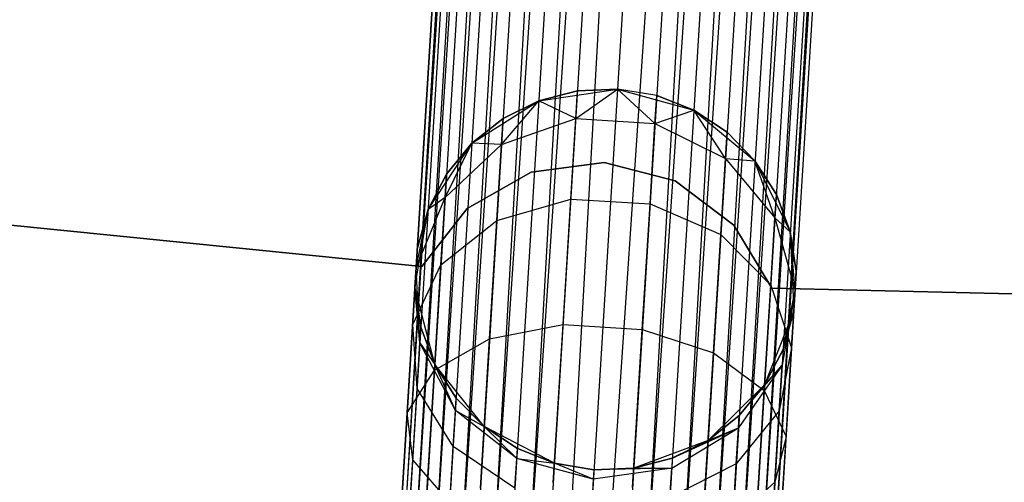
# Model space of a CAD drawing. Extents: x -102 to 102, y -101 to 102.
# Tile 107 of 256: x -6.76 to -1.6, y -61.42 to -59. Entities that reach past the tile are written whole.
import ezdxf

# ---------------------------------------------------------------- set-up
doc = ezdxf.new("R2010")
doc.units = 0
doc.header["$LTSCALE"] = 25.4
doc.layers.get('0').update_dxf_attribs({"linetype": 'CONTINUOUS'})

# ---------------------------------------------------------------- blocks, each defined once
blk = doc.blocks.new('NL2500011659_STL')
at = {"color": 0}
for p, q in [((-5.9265, -80.4408, -7.3955), (-3.6253, -43.1307, -7.6045)), ((-3.6253, -43.1307, -7.3955), (-5.9265, -80.4408, -7.3955)), ((-5.9265, -80.4408, -7.3955), (-3.6253, -43.1307, -7.6045)), ((-3.6253, -43.1307, -7.3955), (-5.9265, -80.4408, -7.3955)), ((-3.582, -43.1334, -7.191), (-5.9265, -80.4408, -7.3955)), ((-3.582, -43.1334, -7.191), (-5.9265, -80.4408, -7.3955)), ((-3.6253, -43.1307, -7.6045), (-5.8832, -80.4434, -7.809)), ((-3.6253, -43.1307, -7.6045), (-5.8832, -80.4434, -7.809)), ((-3.582, -43.1334, -7.809), (-5.8832, -80.4434, -7.809)), ((-3.582, -43.1334, -7.809), (-5.8832, -80.4434, -7.809)), ((-5.8832, -80.4434, -7.809), (-3.4971, -43.1386, -8)), ((-5.8832, -80.4434, -7.809), (-3.4971, -43.1386, -8)), ((-5.7983, -80.4487, -7), (-3.582, -43.1334, -7.191)), ((-5.7983, -80.4487, -7), (-3.582, -43.1334, -7.191)), ((-3.4971, -43.1386, -7), (-5.7983, -80.4487, -7)), ((-3.4971, -43.1386, -7), (-5.7983, -80.4487, -7)), ((-3.4971, -43.1386, -8), (-5.6756, -80.4562, -8.1691)), ((-3.4971, -43.1386, -8), (-5.6756, -80.4562, -8.1691)), ((-3.3744, -43.1462, -6.8309), (-5.7983, -80.4487, -7)), ((-3.3744, -43.1462, -6.8309), (-5.7983, -80.4487, -7)), ((-3.3744, -43.1462, -8.1691), (-5.6756, -80.4562, -8.1691)), ((-3.3744, -43.1462, -8.1691), (-5.6756, -80.4562, -8.1691)), ((-5.6756, -80.4562, -8.1691), (-3.2194, -43.1557, -8.309)), ((-5.6756, -80.4562, -8.1691), (-3.2194, -43.1557, -8.309)), ((-5.5206, -80.4658, -6.691), (-3.3744, -43.1462, -6.8309)), ((-5.5206, -80.4658, -6.691), (-3.3744, -43.1462, -6.8309)), ((-3.2194, -43.1557, -6.691), (-5.5206, -80.4658, -6.691)), ((-3.2194, -43.1557, -6.691), (-5.5206, -80.4658, -6.691)), ((-3.0387, -43.1669, -6.5865), (-5.5206, -80.4658, -6.691)), ((-3.0387, -43.1669, -6.5865), (-5.5206, -80.4658, -6.691)), ((-3.2194, -43.1557, -8.309), (-5.3399, -80.477, -8.4135)), ((-3.2194, -43.1557, -8.309), (-5.3399, -80.477, -8.4135)), ((-3.0387, -43.1669, -8.4135), (-5.3399, -80.477, -8.4135)), ((-3.0387, -43.1669, -8.4135), (-5.3399, -80.477, -8.4135)), ((-5.3399, -80.477, -8.4135), (-2.8402, -43.1791, -8.4782)), ((-5.3399, -80.477, -8.4135), (-2.8402, -43.1791, -8.4782)), ((-5.1414, -80.4892, -6.5218), (-3.0387, -43.1669, -6.5865)), ((-5.1414, -80.4892, -6.5218), (-3.0387, -43.1669, -6.5865)), ((-2.8402, -43.1791, -6.5218), (-5.1414, -80.4892, -6.5218)), ((-2.8402, -43.1791, -6.5218), (-5.1414, -80.4892, -6.5218)), ((-2.8402, -43.1791, -8.4782), (-4.9339, -80.502, -8.5)), ((-2.8402, -43.1791, -8.4782), (-4.9339, -80.502, -8.5)), ((-2.6327, -43.1919, -6.5), (-4.9339, -80.502, -6.5)), ((-2.6327, -43.1919, -6.5), (-4.9339, -80.502, -6.5)), ((-2.6327, -43.1919, -8.5), (-4.9339, -80.502, -8.5)), ((-2.6327, -43.1919, -8.5), (-4.9339, -80.502, -8.5)), ((-2.4252, -43.2047, -8.4782), (-4.9339, -80.502, -8.5)), ((-2.4252, -43.2047, -8.4782), (-4.9339, -80.502, -8.5)), ((-2.4252, -43.2047, -6.5218), (-4.7264, -80.5148, -6.5218)), ((-2.4252, -43.2047, -6.5218), (-4.7264, -80.5148, -6.5218)), ((-2.2267, -43.217, -6.5865), (-4.7264, -80.5148, -6.5218)), ((-2.2267, -43.217, -6.5865), (-4.7264, -80.5148, -6.5218)), ((-2.4252, -43.2047, -8.4782), (-4.5279, -80.527, -8.4135)), ((-2.4252, -43.2047, -8.4782), (-4.5279, -80.527, -8.4135)), ((-2.2267, -43.217, -8.4135), (-4.5279, -80.527, -8.4135)), ((-2.2267, -43.217, -8.4135), (-4.5279, -80.527, -8.4135)), ((-4.5279, -80.527, -8.4135), (-2.046, -43.2281, -8.309)), ((-4.5279, -80.527, -8.4135), (-2.046, -43.2281, -8.309)), ((-4.3472, -80.5382, -6.691), (-2.2267, -43.217, -6.5865)), ((-4.3472, -80.5382, -6.691), (-2.2267, -43.217, -6.5865)), ((-2.046, -43.2281, -6.691), (-4.3472, -80.5382, -6.691)), ((-2.046, -43.2281, -6.691), (-4.3472, -80.5382, -6.691)), ((-1.891, -43.2377, -6.8309), (-4.3472, -80.5382, -6.691)), ((-1.891, -43.2377, -6.8309), (-4.3472, -80.5382, -6.691)), ((-2.046, -43.2281, -8.309), (-4.1922, -80.5477, -8.1691)), ((-2.046, -43.2281, -8.309), (-4.1922, -80.5477, -8.1691)), ((-1.891, -43.2377, -8.1691), (-4.1922, -80.5477, -8.1691)), ((-1.891, -43.2377, -8.1691), (-4.1922, -80.5477, -8.1691)), ((-4.1922, -80.5477, -8.1691), (-1.7683, -43.2452, -8)), ((-4.1922, -80.5477, -8.1691), (-1.7683, -43.2452, -8)), ((-4.0695, -80.5553, -7), (-1.891, -43.2377, -6.8309)), ((-4.0695, -80.5553, -7), (-1.891, -43.2377, -6.8309)), ((-1.7683, -43.2452, -7), (-4.0695, -80.5553, -7)), ((-1.7683, -43.2452, -7), (-4.0695, -80.5553, -7)), ((-1.7683, -43.2452, -8), (-3.9847, -80.5605, -7.809)), ((-1.7683, -43.2452, -8), (-3.9847, -80.5605, -7.809)), ((-1.6834, -43.2505, -7.191), (-4.0695, -80.5553, -7)), ((-1.6834, -43.2505, -7.191), (-4.0695, -80.5553, -7)), ((-1.6834, -43.2505, -7.809), (-3.9847, -80.5605, -7.809)), ((-1.6834, -43.2505, -7.809), (-3.9847, -80.5605, -7.809)), ((-3.9847, -80.5605, -7.809), (-1.6401, -43.2531, -7.6045)), ((-3.9847, -80.5605, -7.809), (-1.6401, -43.2531, -7.6045)), ((-3.9413, -80.5632, -7.3955), (-1.6834, -43.2505, -7.191)), ((-3.9413, -80.5632, -7.3955), (-1.6834, -43.2505, -7.191)), ((-1.6401, -43.2531, -7.3955), (-3.9413, -80.5632, -7.3955)), ((-1.6401, -43.2531, -7.6045), (-3.9413, -80.5632, -7.3955)), ((-1.6401, -43.2531, -7.6045), (-3.9413, -80.5632, -7.3955)), ((-1.6401, -43.2531, -7.3955), (-3.9413, -80.5632, -7.3955)), ((-4.0413, -59.4224, -314), (-3.63, -59.3612, -314)), ((-4.0413, -59.4224, -314), (-3.63, -59.3612, -314)), ((-3.8388, -59.3702, -309.5), (-4.0413, -59.4224, -309.5)), ((-4.0413, -59.4224, -314), (-3.8388, -59.3702, -309.5)), ((-3.8388, -59.3702, -309.5), (-4.0413, -59.4224, -309.5)), ((-4.0413, -59.4224, -314), (-3.8388, -59.3702, -309.5)), ((-3.8478, -59.5157, -308.5797), (-3.63, -59.3612, -309.5)), ((-3.8478, -59.5157, -308.5797), (-3.63, -59.3612, -309.5)), ((-3.8478, -59.5157, -308.5797), (-3.8388, -59.3702, -309.5)), ((-3.8478, -59.5157, -308.5797), (-3.8388, -59.3702, -309.5)), ((-3.63, -59.3612, -309.5), (-3.8388, -59.3702, -309.5)), ((-3.8388, -59.3702, -309.5), (-3.63, -59.3612, -314)), ((-3.63, -59.3612, -309.5), (-3.8388, -59.3702, -309.5)), ((-3.8388, -59.3702, -309.5), (-3.63, -59.3612, -314)), ((-3.63, -59.3612, -314), (-3.2293, -59.4725, -314)), ((-3.4328, -59.5413, -308.5797), (-3.63, -59.3612, -309.5)), ((-3.4328, -59.5413, -308.5797), (-3.63, -59.3612, -309.5)), ((-3.4238, -59.3958, -309.5), (-3.63, -59.3612, -309.5)), ((-3.63, -59.3612, -309.5), (-3.63, -59.3612, -314)), ((-3.63, -59.3612, -309.5), (-3.63, -59.3612, -314)), ((-3.4238, -59.3958, -309.5), (-3.63, -59.3612, -309.5)), ((-3.4238, -59.3958, -309.5), (-3.63, -59.3612, -314)), ((-3.4238, -59.3958, -309.5), (-3.63, -59.3612, -314)), ((-3.63, -59.3612, -314), (-3.2293, -59.4725, -314)), ((-3.4328, -59.5413, -308.5797), (-3.4238, -59.3958, -309.5)), ((-3.4328, -59.5413, -308.5797), (-3.4238, -59.3958, -309.5)), ((-3.2293, -59.4725, -309.5), (-3.4238, -59.3958, -309.5)), ((-3.4238, -59.3958, -309.5), (-3.2293, -59.4725, -314)), ((-3.4238, -59.3958, -309.5), (-3.2293, -59.4725, -314)), ((-3.2293, -59.4725, -309.5), (-3.4238, -59.3958, -309.5)), ((-4.3921, -59.6457, -314), (-4.0413, -59.4224, -314)), ((-4.3921, -59.6457, -314), (-4.0413, -59.4224, -314)), ((-4.2369, -59.6529, -308.632), (-4.0413, -59.4224, -309.5)), ((-4.2369, -59.6529, -308.632), (-4.0413, -59.4224, -309.5)), ((-4.0413, -59.4224, -309.5), (-4.2284, -59.5156, -309.5)), ((-4.2284, -59.5156, -309.5), (-4.0413, -59.4224, -314)), ((-4.2284, -59.5156, -309.5), (-4.0413, -59.4224, -314)), ((-4.0413, -59.4224, -309.5), (-4.2284, -59.5156, -309.5)), ((-3.8478, -59.5157, -308.5797), (-4.0413, -59.4224, -309.5)), ((-3.8478, -59.5157, -308.5797), (-4.0413, -59.4224, -309.5)), ((-4.0413, -59.4224, -309.5), (-4.0413, -59.4224, -314)), ((-4.0413, -59.4224, -309.5), (-4.0413, -59.4224, -314)), ((-3.4328, -59.5413, -308.5797), (-3.2293, -59.4725, -309.5)), ((-3.4328, -59.5413, -308.5797), (-3.2293, -59.4725, -309.5)), ((-3.2293, -59.4725, -314), (-2.9086, -59.7372, -314)), ((-3.0635, -59.7252, -308.632), (-3.2293, -59.4725, -309.5)), ((-3.0635, -59.7252, -308.632), (-3.2293, -59.4725, -309.5)), ((-3.0551, -59.588, -309.5), (-3.2293, -59.4725, -309.5)), ((-3.2293, -59.4725, -314), (-3.0551, -59.588, -309.5)), ((-3.2293, -59.4725, -314), (-2.9086, -59.7372, -314)), ((-3.2293, -59.4725, -309.5), (-3.2293, -59.4725, -314)), ((-3.2293, -59.4725, -309.5), (-3.2293, -59.4725, -314)), ((-3.0551, -59.588, -309.5), (-3.2293, -59.4725, -309.5)), ((-3.2293, -59.4725, -314), (-3.0551, -59.588, -309.5)), ((-4.2284, -59.5156, -309.5), (-4.3921, -59.6457, -309.5)), ((-4.3921, -59.6457, -314), (-4.2284, -59.5156, -309.5)), ((-4.2284, -59.5156, -309.5), (-4.3921, -59.6457, -309.5)), ((-4.3921, -59.6457, -314), (-4.2284, -59.5156, -309.5)), ((-4.2369, -59.6529, -308.632), (-4.2284, -59.5156, -309.5)), ((-4.2369, -59.6529, -308.632), (-4.2284, -59.5156, -309.5)), ((-4.2369, -59.6529, -308.632), (-3.8478, -59.5157, -308.5797)), ((-4.2369, -59.6529, -308.632), (-3.8478, -59.5157, -308.5797)), ((-3.8739, -59.9379, -307.7495), (-3.8478, -59.5157, -308.5797)), ((-3.8739, -59.9379, -307.7495), (-3.8478, -59.5157, -308.5797)), ((-3.8478, -59.5157, -308.5797), (-3.4328, -59.5413, -308.5797)), ((-3.8478, -59.5157, -308.5797), (-3.4328, -59.5413, -308.5797)), ((-3.4588, -59.9635, -307.7495), (-3.4328, -59.5413, -308.5797)), ((-3.4588, -59.9635, -307.7495), (-3.4328, -59.5413, -308.5797)), ((-3.4328, -59.5413, -308.5797), (-3.0635, -59.7252, -308.632)), ((-3.4328, -59.5413, -308.5797), (-3.0635, -59.7252, -308.632)), ((-3.0635, -59.7252, -308.632), (-3.0551, -59.588, -309.5)), ((-3.0635, -59.7252, -308.632), (-3.0551, -59.588, -309.5)), ((-2.9086, -59.7372, -309.5), (-3.0551, -59.588, -309.5)), ((-3.0551, -59.588, -309.5), (-2.9086, -59.7372, -314)), ((-3.0551, -59.588, -309.5), (-2.9086, -59.7372, -314)), ((-2.9086, -59.7372, -309.5), (-3.0551, -59.588, -309.5)), ((-4.6218, -59.9923, -314), (-4.3921, -59.6457, -314)), ((-4.6218, -59.9923, -314), (-4.3921, -59.6457, -314)), ((-4.5327, -59.9291, -308.7274), (-4.3921, -59.6457, -309.5)), ((-4.5327, -59.9291, -308.7274), (-4.3921, -59.6457, -309.5)), ((-4.5327, -59.9291, -308.7274), (-4.2369, -59.6529, -308.632)), ((-4.5327, -59.9291, -308.7274), (-4.2369, -59.6529, -308.632)), ((-4.3921, -59.6457, -309.5), (-4.5251, -59.8069, -309.5)), ((-4.5251, -59.8069, -309.5), (-4.3921, -59.6457, -314)), ((-4.5251, -59.8069, -309.5), (-4.3921, -59.6457, -314)), ((-4.3921, -59.6457, -309.5), (-4.5251, -59.8069, -309.5)), ((-4.2369, -59.6529, -308.632), (-4.3921, -59.6457, -309.5)), ((-4.2369, -59.6529, -308.632), (-4.3921, -59.6457, -309.5)), ((-4.3921, -59.6457, -309.5), (-4.3921, -59.6457, -314)), ((-4.3921, -59.6457, -309.5), (-4.3921, -59.6457, -314)), ((-4.2614, -60.0511, -307.8489), (-4.2369, -59.6529, -308.632)), ((-4.2614, -60.0511, -307.8489), (-4.2369, -59.6529, -308.632)), ((-3.6999, -59.7457, -312), (-4.0822, -59.7964, -312)), ((-4.0822, -59.7964, -314), (-3.6999, -59.7457, -314)), ((-4.0822, -59.7964, -314), (-3.6999, -59.7457, -314)), ((-3.6999, -59.7457, -312), (-4.0822, -59.7964, -312)), ((-3.327, -59.8434, -312), (-3.6999, -59.7457, -312)), ((-3.6999, -59.7457, -312), (-3.6999, -59.7457, -314)), ((-3.6999, -59.7457, -314), (-3.327, -59.8434, -314)), ((-3.6999, -59.7457, -312), (-3.6999, -59.7457, -314)), ((-3.6999, -59.7457, -314), (-3.327, -59.8434, -314)), ((-3.327, -59.8434, -312), (-3.6999, -59.7457, -312)), ((-3.0881, -60.1235, -307.8489), (-3.0635, -59.7252, -308.632)), ((-3.0881, -60.1235, -307.8489), (-3.0635, -59.7252, -308.632)), ((-3.0635, -59.7252, -308.632), (-2.9086, -59.7372, -309.5)), ((-3.0635, -59.7252, -308.632), (-2.9086, -59.7372, -309.5)), ((-3.0635, -59.7252, -308.632), (-2.8039, -60.0357, -308.7274)), ((-3.0635, -59.7252, -308.632), (-2.8039, -60.0357, -308.7274)), ((-2.9086, -59.7372, -314), (-2.7233, -60.1094, -314)), ((-2.8039, -60.0357, -308.7274), (-2.9086, -59.7372, -309.5)), ((-2.8039, -60.0357, -308.7274), (-2.9086, -59.7372, -309.5)), ((-2.7964, -59.9136, -309.5), (-2.9086, -59.7372, -309.5)), ((-2.9086, -59.7372, -314), (-2.7964, -59.9136, -309.5)), ((-2.9086, -59.7372, -314), (-2.7233, -60.1094, -314)), ((-2.9086, -59.7372, -309.5), (-2.9086, -59.7372, -314)), ((-2.9086, -59.7372, -309.5), (-2.9086, -59.7372, -314)), ((-2.7964, -59.9136, -309.5), (-2.9086, -59.7372, -309.5)), ((-2.9086, -59.7372, -314), (-2.7964, -59.9136, -309.5)), ((-4.5251, -59.8069, -309.5), (-4.6218, -59.9923, -309.5)), ((-4.6218, -59.9923, -314), (-4.5251, -59.8069, -309.5)), ((-4.5251, -59.8069, -309.5), (-4.6218, -59.9923, -309.5)), ((-4.6218, -59.9923, -314), (-4.5251, -59.8069, -309.5)), ((-4.5327, -59.9291, -308.7274), (-4.5251, -59.8069, -309.5)), ((-4.5327, -59.9291, -308.7274), (-4.5251, -59.8069, -309.5)), ((-4.0822, -59.7964, -312), (-4.4168, -59.9879, -312)), ((-4.4168, -59.9879, -314), (-4.0822, -59.7964, -314)), ((-4.4168, -59.9879, -314), (-4.0822, -59.7964, -314)), ((-4.0822, -59.7964, -312), (-4.4168, -59.9879, -312)), ((-4.0822, -59.7964, -312), (-4.0822, -59.7964, -314)), ((-4.0822, -59.7964, -312), (-4.0822, -59.7964, -314)), ((-3.0187, -60.0749, -312), (-3.327, -59.8434, -312)), ((-3.327, -59.8434, -312), (-3.327, -59.8434, -314)), ((-3.327, -59.8434, -314), (-3.0187, -60.0749, -314)), ((-3.327, -59.8434, -312), (-3.327, -59.8434, -314)), ((-3.327, -59.8434, -314), (-3.0187, -60.0749, -314)), ((-3.0187, -60.0749, -312), (-3.327, -59.8434, -312)), ((-2.8039, -60.0357, -308.7274), (-2.7964, -59.9136, -309.5)), ((-2.8039, -60.0357, -308.7274), (-2.7964, -59.9136, -309.5)), ((-2.7233, -60.1094, -309.5), (-2.7964, -59.9136, -309.5)), ((-2.7964, -59.9136, -309.5), (-2.7233, -60.1094, -314)), ((-2.7964, -59.9136, -309.5), (-2.7233, -60.1094, -314)), ((-2.7233, -60.1094, -309.5), (-2.7964, -59.9136, -309.5)), ((-4.6841, -60.2966, -308.8497), (-4.5327, -59.9291, -308.7274)), ((-4.6841, -60.2966, -308.8497), (-4.5327, -59.9291, -308.7274)), ((-4.5327, -59.9291, -308.7274), (-4.6218, -59.9923, -309.5)), ((-4.5327, -59.9291, -308.7274), (-4.6218, -59.9923, -309.5)), ((-4.5545, -60.2835, -308.0305), (-4.5327, -59.9291, -308.7274)), ((-4.5545, -60.2835, -308.0305), (-4.5327, -59.9291, -308.7274)), ((-4.2614, -60.0511, -307.8489), (-3.8739, -59.9379, -307.7495)), ((-4.2614, -60.0511, -307.8489), (-3.8739, -59.9379, -307.7495)), ((-3.9144, -60.5955, -307.0906), (-3.8739, -59.9379, -307.7495)), ((-3.9144, -60.5955, -307.0906), (-3.8739, -59.9379, -307.7495)), ((-3.8739, -59.9379, -307.7495), (-3.4588, -59.9635, -307.7495)), ((-3.8739, -59.9379, -307.7495), (-3.4588, -59.9635, -307.7495)), ((-3.4994, -60.6211, -307.0906), (-3.4588, -59.9635, -307.7495)), ((-3.4994, -60.6211, -307.0906), (-3.4588, -59.9635, -307.7495)), ((-3.4588, -59.9635, -307.7495), (-3.0881, -60.1235, -307.8489)), ((-3.4588, -59.9635, -307.7495), (-3.0881, -60.1235, -307.8489)), ((-4.6541, -60.2918, -312), (-7.4466, -60.0102, -312)), ((-7.4466, -60.0102, -314), (-4.6541, -60.2918, -314)), ((-7.4466, -60.0102, -314), (-4.6541, -60.2918, -314)), ((-4.6541, -60.2918, -312), (-7.4466, -60.0102, -312)), ((-4.6906, -60.4024, -314), (-4.6218, -59.9923, -314)), ((-4.6906, -60.4024, -314), (-4.6218, -59.9923, -314)), ((-4.6841, -60.2966, -308.8497), (-4.6218, -59.9923, -309.5)), ((-4.6841, -60.2966, -308.8497), (-4.6218, -59.9923, -309.5)), ((-4.6218, -59.9923, -309.5), (-4.6777, -60.1937, -309.5)), ((-4.6777, -60.1937, -309.5), (-4.6218, -59.9923, -314)), ((-4.6777, -60.1937, -309.5), (-4.6218, -59.9923, -314)), ((-4.6218, -59.9923, -309.5), (-4.6777, -60.1937, -309.5)), ((-4.4168, -59.9879, -312), (-4.6541, -60.2918, -312)), ((-4.6541, -60.2918, -314), (-4.4168, -59.9879, -314)), ((-4.6541, -60.2918, -314), (-4.4168, -59.9879, -314)), ((-4.4168, -59.9879, -312), (-4.6541, -60.2918, -312)), ((-4.6218, -59.9923, -309.5), (-4.6218, -59.9923, -314)), ((-4.6218, -59.9923, -309.5), (-4.6218, -59.9923, -314)), ((-4.4168, -59.9879, -312), (-4.4168, -59.9879, -314)), ((-4.4168, -59.9879, -312), (-4.4168, -59.9879, -314)), ((-4.5545, -60.2835, -308.0305), (-4.2614, -60.0511, -307.8489)), ((-4.5545, -60.2835, -308.0305), (-4.2614, -60.0511, -307.8489)), ((-4.2997, -60.6714, -307.2274), (-4.2614, -60.0511, -307.8489)), ((-4.2997, -60.6714, -307.2274), (-4.2614, -60.0511, -307.8489)), ((-2.8258, -60.3901, -308.0305), (-2.8039, -60.0357, -308.7274)), ((-2.8258, -60.3901, -308.0305), (-2.8039, -60.0357, -308.7274)), ((-2.8039, -60.0357, -308.7274), (-2.7233, -60.1094, -309.5)), ((-2.8039, -60.0357, -308.7274), (-2.7233, -60.1094, -309.5)), ((-2.8039, -60.0357, -308.7274), (-2.6988, -60.419, -308.8497)), ((-2.8039, -60.0357, -308.7274), (-2.6988, -60.419, -308.8497)), ((-2.8209, -60.4058, -312), (-3.0187, -60.0749, -312)), ((-3.0187, -60.0749, -312), (-3.0187, -60.0749, -314)), ((-3.0187, -60.0749, -314), (-2.8209, -60.4058, -314)), ((-3.0187, -60.0749, -312), (-3.0187, -60.0749, -314)), ((-3.0187, -60.0749, -314), (-2.8209, -60.4058, -314)), ((-2.8209, -60.4058, -312), (-3.0187, -60.0749, -312)), ((-2.7233, -60.1094, -314), (-2.7053, -60.5249, -314)), ((-2.6988, -60.419, -308.8497), (-2.7233, -60.1094, -309.5)), ((-2.6988, -60.419, -308.8497), (-2.7233, -60.1094, -309.5)), ((-2.6925, -60.3162, -309.5), (-2.7233, -60.1094, -309.5)), ((-2.7233, -60.1094, -314), (-2.6925, -60.3162, -309.5)), ((-2.7233, -60.1094, -314), (-2.7053, -60.5249, -314)), ((-2.7233, -60.1094, -309.5), (-2.7233, -60.1094, -314)), ((-2.7233, -60.1094, -309.5), (-2.7233, -60.1094, -314)), ((-2.6925, -60.3162, -309.5), (-2.7233, -60.1094, -309.5)), ((-2.7233, -60.1094, -314), (-2.6925, -60.3162, -309.5)), ((-3.1264, -60.7437, -307.2274), (-3.0881, -60.1235, -307.8489)), ((-3.1264, -60.7437, -307.2274), (-3.0881, -60.1235, -307.8489)), ((-3.0881, -60.1235, -307.8489), (-2.8258, -60.3901, -308.0305)), ((-3.0881, -60.1235, -307.8489), (-2.8258, -60.3901, -308.0305)), ((-4.6906, -60.4024, -314), (-4.6777, -60.1937, -309.5)), ((-4.6906, -60.4024, -314), (-4.6777, -60.1937, -309.5)), ((-4.6841, -60.2966, -308.8497), (-4.6777, -60.1937, -309.5)), ((-4.6841, -60.2966, -308.8497), (-4.6777, -60.1937, -309.5)), ((-4.7025, -60.5949, -308.263), (-4.5545, -60.2835, -308.0305)), ((-4.7025, -60.5949, -308.263), (-4.5545, -60.2835, -308.0305)), ((-4.7025, -60.5949, -308.263), (-4.6841, -60.2966, -308.8497)), ((-4.7025, -60.5949, -308.263), (-4.6841, -60.2966, -308.8497)), ((-4.6841, -60.2966, -308.8497), (-4.6906, -60.4024, -309.5)), ((-4.6841, -60.2966, -308.8497), (-4.6906, -60.4024, -309.5)), ((-4.6649, -60.6918, -308.9774), (-4.6841, -60.2966, -308.8497)), ((-4.6649, -60.6918, -308.9774), (-4.6841, -60.2966, -308.8497)), ((-4.6541, -60.2918, -312), (-4.6541, -60.2918, -314)), ((-4.6541, -60.2918, -312), (-4.6541, -60.2918, -314)), ((-4.5886, -60.8355, -307.4774), (-4.5545, -60.2835, -308.0305)), ((-4.5886, -60.8355, -307.4774), (-4.5545, -60.2835, -308.0305)), ((-2.6925, -60.3162, -309.5), (-2.7053, -60.5249, -314)), ((-2.6925, -60.3162, -309.5), (-2.7053, -60.5249, -314)), ((-2.6988, -60.419, -308.8497), (-2.6925, -60.3162, -309.5)), ((-2.6988, -60.419, -308.8497), (-2.6925, -60.3162, -309.5)), ((-4.5867, -60.805, -314), (-4.6906, -60.4024, -314)), ((-4.6649, -60.6918, -308.9774), (-4.6906, -60.4024, -309.5)), ((-4.6906, -60.4024, -309.5), (-4.6598, -60.6092, -309.5)), ((-4.6649, -60.6918, -308.9774), (-4.6906, -60.4024, -309.5)), ((-4.6906, -60.4024, -309.5), (-4.6906, -60.4024, -314)), ((-4.6598, -60.6092, -309.5), (-4.6906, -60.4024, -314)), ((-4.5867, -60.805, -314), (-4.6906, -60.4024, -314)), ((-4.6598, -60.6092, -309.5), (-4.6906, -60.4024, -314)), ((-4.6906, -60.4024, -309.5), (-4.6598, -60.6092, -309.5)), ((-4.6906, -60.4024, -309.5), (-4.6906, -60.4024, -314)), ((-2.8598, -60.9421, -307.4774), (-2.8258, -60.3901, -308.0305)), ((-2.8598, -60.9421, -307.4774), (-2.8258, -60.3901, -308.0305)), ((-2.8258, -60.3901, -308.0305), (-2.7172, -60.7174, -308.263)), ((-2.8258, -60.3901, -308.0305), (-2.7172, -60.7174, -308.263)), ((-0.0156, -60.4724, -312), (-2.8209, -60.4058, -312)), ((-2.8209, -60.4058, -312), (-2.8209, -60.4058, -314)), ((-2.8209, -60.4058, -314), (-0.0156, -60.4724, -314)), ((-2.8209, -60.4058, -312), (-2.8209, -60.4058, -314)), ((-2.8209, -60.4058, -314), (-0.0156, -60.4724, -314)), ((-0.0156, -60.4724, -312), (-2.8209, -60.4058, -312)), ((-2.6988, -60.419, -308.8497), (-2.7664, -60.8089, -308.9774)), ((-2.6988, -60.419, -308.8497), (-2.7664, -60.8089, -308.9774)), ((-2.7613, -60.7263, -309.5), (-2.6988, -60.419, -308.8497)), ((-2.7613, -60.7263, -309.5), (-2.6988, -60.419, -308.8497)), ((-2.7172, -60.7174, -308.263), (-2.6988, -60.419, -308.8497)), ((-2.7172, -60.7174, -308.263), (-2.6988, -60.419, -308.8497)), ((-2.7053, -60.5249, -309.5), (-2.6988, -60.419, -308.8497)), ((-2.7053, -60.5249, -309.5), (-2.6988, -60.419, -308.8497)), ((-2.7053, -60.5249, -314), (-2.8579, -60.9117, -314)), ((-2.7053, -60.5249, -314), (-2.8579, -60.9117, -314)), ((-2.7613, -60.7263, -309.5), (-2.7053, -60.5249, -309.5)), ((-2.7053, -60.5249, -314), (-2.7613, -60.7263, -309.5)), ((-2.7613, -60.7263, -309.5), (-2.7053, -60.5249, -309.5)), ((-2.7053, -60.5249, -314), (-2.7613, -60.7263, -309.5)), ((-2.7053, -60.5249, -309.5), (-2.7053, -60.5249, -314)), ((-2.7053, -60.5249, -309.5), (-2.7053, -60.5249, -314)), ((-4.7312, -61.0596, -307.7974), (-4.7025, -60.5949, -308.263)), ((-4.7312, -61.0596, -307.7974), (-4.7025, -60.5949, -308.263)), ((-4.6797, -60.9315, -308.5061), (-4.7025, -60.5949, -308.263)), ((-4.6797, -60.9315, -308.5061), (-4.7025, -60.5949, -308.263)), ((-4.6649, -60.6918, -308.9774), (-4.6598, -60.6092, -309.5)), ((-4.6649, -60.6918, -308.9774), (-4.6598, -60.6092, -309.5)), ((-4.6598, -60.6092, -309.5), (-4.5867, -60.805, -309.5)), ((-4.5867, -60.805, -314), (-4.6598, -60.6092, -309.5)), ((-4.6598, -60.6092, -309.5), (-4.5867, -60.805, -309.5)), ((-4.5867, -60.805, -314), (-4.6598, -60.6092, -309.5)), ((-4.2997, -60.6714, -307.2274), (-3.9144, -60.5955, -307.0906)), ((-4.2997, -60.6714, -307.2274), (-3.9144, -60.5955, -307.0906)), ((-3.9655, -61.4242, -306.6676), (-3.9144, -60.5955, -307.0906)), ((-3.9655, -61.4242, -306.6676), (-3.9144, -60.5955, -307.0906)), ((-3.9144, -60.5955, -307.0906), (-3.4994, -60.6211, -307.0906)), ((-3.9144, -60.5955, -307.0906), (-3.4994, -60.6211, -307.0906)), ((-3.5505, -61.4498, -306.6676), (-3.4994, -60.6211, -307.0906)), ((-3.5505, -61.4498, -306.6676), (-3.4994, -60.6211, -307.0906)), ((-3.4994, -60.6211, -307.0906), (-3.1264, -60.7437, -307.2274)), ((-3.4994, -60.6211, -307.0906), (-3.1264, -60.7437, -307.2274)), ((-4.5886, -60.8355, -307.4774), (-4.2997, -60.6714, -307.2274)), ((-4.5886, -60.8355, -307.4774), (-4.2997, -60.6714, -307.2274)), ((-4.3479, -61.4529, -306.8285), (-4.2997, -60.6714, -307.2274)), ((-4.3479, -61.4529, -306.8285), (-4.2997, -60.6714, -307.2274)), ((-4.6797, -60.9315, -308.5061), (-4.6649, -60.6918, -308.9774)), ((-4.6797, -60.9315, -308.5061), (-4.6649, -60.6918, -308.9774)), ((-4.4785, -61.0464, -309.0887), (-4.6649, -60.6918, -308.9774)), ((-4.6649, -60.6918, -308.9774), (-4.5867, -60.805, -309.5)), ((-4.6649, -60.6918, -308.9774), (-4.5867, -60.805, -309.5)), ((-4.4785, -61.0464, -309.0887), (-4.6649, -60.6918, -308.9774)), ((-2.8579, -60.9117, -309.5), (-2.7613, -60.7263, -309.5)), ((-2.7613, -60.7263, -309.5), (-2.8579, -60.9117, -314)), ((-2.7613, -60.7263, -309.5), (-2.8579, -60.9117, -314)), ((-2.8579, -60.9117, -309.5), (-2.7613, -60.7263, -309.5)), ((-2.7172, -60.7174, -308.263), (-2.7812, -61.0486, -308.5061)), ((-2.7172, -60.7174, -308.263), (-2.7812, -61.0486, -308.5061)), ((-2.7613, -60.7263, -309.5), (-2.7664, -60.8089, -308.9774)), ((-2.7613, -60.7263, -309.5), (-2.7664, -60.8089, -308.9774)), ((-2.7459, -61.1821, -307.7974), (-2.7172, -60.7174, -308.263)), ((-2.7459, -61.1821, -307.7974), (-2.7172, -60.7174, -308.263)), ((-3.1746, -61.5253, -306.8285), (-3.1264, -60.7437, -307.2274)), ((-3.1746, -61.5253, -306.8285), (-3.1264, -60.7437, -307.2274)), ((-3.1264, -60.7437, -307.2274), (-2.8598, -60.9421, -307.4774)), ((-3.1264, -60.7437, -307.2274), (-2.8598, -60.9421, -307.4774)), ((-4.7312, -61.0596, -307.7974), (-4.5886, -60.8355, -307.4774)), ((-4.7312, -61.0596, -307.7974), (-4.5886, -60.8355, -307.4774)), ((-4.6315, -61.5311, -307.1223), (-4.5886, -60.8355, -307.4774)), ((-4.6315, -61.5311, -307.1223), (-4.5886, -60.8355, -307.4774)), ((-4.328, -61.1306, -314), (-4.5867, -60.805, -314)), ((-4.4785, -61.0464, -309.0887), (-4.5867, -60.805, -309.5)), ((-4.5867, -60.805, -309.5), (-4.4745, -60.9814, -309.5)), ((-4.4785, -61.0464, -309.0887), (-4.5867, -60.805, -309.5)), ((-4.4745, -60.9814, -309.5), (-4.5867, -60.805, -314)), ((-4.328, -61.1306, -314), (-4.5867, -60.805, -314)), ((-4.4745, -60.9814, -309.5), (-4.5867, -60.805, -314)), ((-4.5867, -60.805, -309.5), (-4.4745, -60.9814, -309.5)), ((-4.5867, -60.805, -309.5), (-4.5867, -60.805, -314)), ((-4.5867, -60.805, -309.5), (-4.5867, -60.805, -314)), ((-2.7664, -60.8089, -308.9774), (-2.995, -61.1379, -309.0887)), ((-2.7664, -60.8089, -308.9774), (-2.995, -61.1379, -309.0887)), ((-2.991, -61.0729, -309.5), (-2.7664, -60.8089, -308.9774)), ((-2.991, -61.0729, -309.5), (-2.7664, -60.8089, -308.9774)), ((-2.8579, -60.9117, -309.5), (-2.7664, -60.8089, -308.9774)), ((-2.8579, -60.9117, -309.5), (-2.7664, -60.8089, -308.9774)), ((-2.7812, -61.0486, -308.5061), (-2.7664, -60.8089, -308.9774)), ((-2.7812, -61.0486, -308.5061), (-2.7664, -60.8089, -308.9774)), ((-4.7027, -61.3049, -308.132), (-4.6797, -60.9315, -308.5061)), ((-4.7027, -61.3049, -308.132), (-4.6797, -60.9315, -308.5061)), ((-4.4901, -61.2351, -308.7177), (-4.6797, -60.9315, -308.5061)), ((-4.4901, -61.2351, -308.7177), (-4.6797, -60.9315, -308.5061)), ((-2.8579, -60.9117, -314), (-3.1547, -61.203, -314)), ((-2.8579, -60.9117, -314), (-3.1547, -61.203, -314)), ((-2.991, -61.0729, -309.5), (-2.8579, -60.9117, -309.5)), ((-2.8579, -60.9117, -314), (-2.991, -61.0729, -309.5)), ((-2.991, -61.0729, -309.5), (-2.8579, -60.9117, -309.5)), ((-2.8579, -60.9117, -314), (-2.991, -61.0729, -309.5)), ((-2.9027, -61.6377, -307.1223), (-2.8598, -60.9421, -307.4774)), ((-2.9027, -61.6377, -307.1223), (-2.8598, -60.9421, -307.4774)), ((-2.8598, -60.9421, -307.4774), (-2.7459, -61.1821, -307.7974)), ((-2.8598, -60.9421, -307.4774), (-2.7459, -61.1821, -307.7974)), ((-2.8579, -60.9117, -309.5), (-2.8579, -60.9117, -314)), ((-2.8579, -60.9117, -309.5), (-2.8579, -60.9117, -314)), ((-4.4785, -61.0464, -309.0887), (-4.4745, -60.9814, -309.5)), ((-4.4785, -61.0464, -309.0887), (-4.4745, -60.9814, -309.5)), ((-4.4745, -60.9814, -309.5), (-4.328, -61.1306, -309.5)), ((-4.328, -61.1306, -314), (-4.4745, -60.9814, -309.5)), ((-4.4745, -60.9814, -309.5), (-4.328, -61.1306, -309.5)), ((-4.328, -61.1306, -314), (-4.4745, -60.9814, -309.5)), ((-4.4901, -61.2351, -308.7177), (-4.4785, -61.0464, -309.0887)), ((-4.4901, -61.2351, -308.7177), (-4.4785, -61.0464, -309.0887)), ((-4.157, -61.2991, -309.1643), (-4.4785, -61.0464, -309.0887)), ((-4.4785, -61.0464, -309.0887), (-4.328, -61.1306, -309.5)), ((-4.4785, -61.0464, -309.0887), (-4.328, -61.1306, -309.5)), ((-4.157, -61.2991, -309.1643), (-4.4785, -61.0464, -309.0887)), ((-2.7812, -61.0486, -308.5061), (-3.0066, -61.3266, -308.7177)), ((-2.7812, -61.0486, -308.5061), (-3.0066, -61.3266, -308.7177)), ((-2.8042, -61.422, -308.132), (-2.7812, -61.0486, -308.5061)), ((-2.8042, -61.422, -308.132), (-2.7812, -61.0486, -308.5061)), ((-4.7673, -61.6452, -307.4985), (-4.7312, -61.0596, -307.7974)), ((-4.7673, -61.6452, -307.4985), (-4.7312, -61.0596, -307.7974)), ((-4.7027, -61.3049, -308.132), (-4.7312, -61.0596, -307.7974)), ((-4.7027, -61.3049, -308.132), (-4.7312, -61.0596, -307.7974)), ((-3.1547, -61.203, -309.5), (-2.991, -61.0729, -309.5)), ((-2.991, -61.0729, -309.5), (-3.1547, -61.203, -314)), ((-2.991, -61.0729, -309.5), (-3.1547, -61.203, -314)), ((-3.1547, -61.203, -309.5), (-2.991, -61.0729, -309.5)), ((-2.995, -61.1379, -309.0887), (-2.991, -61.0729, -309.5)), ((-2.995, -61.1379, -309.0887), (-2.991, -61.0729, -309.5)), ((-3.9593, -61.3228, -314), (-4.328, -61.1306, -314)), ((-4.157, -61.2991, -309.1643), (-4.328, -61.1306, -309.5)), ((-4.328, -61.1306, -309.5), (-4.1537, -61.2461, -309.5)), ((-4.157, -61.2991, -309.1643), (-4.328, -61.1306, -309.5)), ((-4.1537, -61.2461, -309.5), (-4.328, -61.1306, -314)), ((-3.9593, -61.3228, -314), (-4.328, -61.1306, -314)), ((-4.1537, -61.2461, -309.5), (-4.328, -61.1306, -314)), ((-4.328, -61.1306, -309.5), (-4.1537, -61.2461, -309.5)), ((-4.328, -61.1306, -309.5), (-4.328, -61.1306, -314)), ((-4.328, -61.1306, -309.5), (-4.328, -61.1306, -314)), ((-3.3451, -61.3492, -309.1643), (-2.995, -61.1379, -309.0887)), ((-3.3451, -61.3492, -309.1643), (-2.995, -61.1379, -309.0887)), ((-3.3418, -61.2962, -309.5), (-2.995, -61.1379, -309.0887)), ((-3.3418, -61.2962, -309.5), (-2.995, -61.1379, -309.0887)), ((-3.1547, -61.203, -309.5), (-2.995, -61.1379, -309.0887)), ((-3.1547, -61.203, -309.5), (-2.995, -61.1379, -309.0887)), ((-3.0066, -61.3266, -308.7177), (-2.995, -61.1379, -309.0887)), ((-3.0066, -61.3266, -308.7177), (-2.995, -61.1379, -309.0887)), ((-3.1547, -61.203, -314), (-3.5442, -61.3484, -314)), ((-3.1547, -61.203, -314), (-3.5442, -61.3484, -314)), ((-3.3418, -61.2962, -309.5), (-3.1547, -61.203, -309.5)), ((-3.1547, -61.203, -314), (-3.3418, -61.2962, -309.5)), ((-3.3418, -61.2962, -309.5), (-3.1547, -61.203, -309.5)), ((-3.1547, -61.203, -314), (-3.3418, -61.2962, -309.5)), ((-3.1547, -61.203, -309.5), (-3.1547, -61.203, -314)), ((-3.1547, -61.203, -309.5), (-3.1547, -61.203, -314)), ((-2.7459, -61.1821, -307.7974), (-2.8042, -61.422, -308.132)), ((-2.7459, -61.1821, -307.7974), (-2.8042, -61.422, -308.132)), ((-2.782, -61.7676, -307.4985), (-2.7459, -61.1821, -307.7974)), ((-2.782, -61.7676, -307.4985), (-2.7459, -61.1821, -307.7974)), ((-4.5082, -61.529, -308.4233), (-4.4901, -61.2351, -308.7177)), ((-4.5082, -61.529, -308.4233), (-4.4901, -61.2351, -308.7177)), ((-4.1665, -61.4532, -308.8614), (-4.4901, -61.2351, -308.7177)), ((-4.1665, -61.4532, -308.8614), (-4.4901, -61.2351, -308.7177)), ((-4.157, -61.2991, -309.1643), (-4.1537, -61.2461, -309.5)), ((-4.157, -61.2991, -309.1643), (-4.1537, -61.2461, -309.5)), ((-4.1537, -61.2461, -309.5), (-3.9593, -61.3228, -309.5)), ((-3.9593, -61.3228, -314), (-4.1537, -61.2461, -309.5)), ((-4.1537, -61.2461, -309.5), (-3.9593, -61.3228, -309.5)), ((-3.9593, -61.3228, -314), (-4.1537, -61.2461, -309.5)), ((-4.7318, -61.7754, -307.8918), (-4.7027, -61.3049, -308.132)), ((-4.7318, -61.7754, -307.8918), (-4.7027, -61.3049, -308.132)), ((-4.5082, -61.529, -308.4233), (-4.7027, -61.3049, -308.132)), ((-4.5082, -61.529, -308.4233), (-4.7027, -61.3049, -308.132)), ((-4.1665, -61.4532, -308.8614), (-4.157, -61.2991, -309.1643)), ((-4.1665, -61.4532, -308.8614), (-4.157, -61.2991, -309.1643)), ((-3.7561, -61.4063, -309.191), (-4.157, -61.2991, -309.1643)), ((-4.157, -61.2991, -309.1643), (-3.9593, -61.3228, -309.5)), ((-4.157, -61.2991, -309.1643), (-3.9593, -61.3228, -309.5)), ((-3.7561, -61.4063, -309.191), (-4.157, -61.2991, -309.1643)), ((-3.5442, -61.3484, -309.5), (-3.3418, -61.2962, -309.5)), ((-3.3418, -61.2962, -309.5), (-3.5442, -61.3484, -314)), ((-3.3418, -61.2962, -309.5), (-3.5442, -61.3484, -314)), ((-3.5442, -61.3484, -309.5), (-3.3418, -61.2962, -309.5)), ((-3.3418, -61.2962, -309.5), (-3.3451, -61.3492, -309.1643)), ((-3.3418, -61.2962, -309.5), (-3.3451, -61.3492, -309.1643)), ((-3.7531, -61.3574, -314), (-3.9593, -61.3228, -314)), ((-3.7561, -61.4063, -309.191), (-3.9593, -61.3228, -309.5)), ((-3.9593, -61.3228, -309.5), (-3.7531, -61.3574, -309.5)), ((-3.7561, -61.4063, -309.191), (-3.9593, -61.3228, -309.5)), ((-3.9593, -61.3228, -309.5), (-3.7531, -61.3574, -309.5)), ((-3.9593, -61.3228, -309.5), (-3.9593, -61.3228, -314)), ((-3.7531, -61.3574, -314), (-3.9593, -61.3228, -314)), ((-3.9593, -61.3228, -309.5), (-3.9593, -61.3228, -314)), ((-3.3451, -61.3492, -309.1643), (-3.7561, -61.4063, -309.191)), ((-3.3451, -61.3492, -309.1643), (-3.7561, -61.4063, -309.191)), ((-3.7531, -61.3574, -309.5), (-3.7561, -61.4063, -309.191)), ((-3.7531, -61.3574, -309.5), (-3.7561, -61.4063, -309.191)), ((-3.5442, -61.3484, -314), (-3.7531, -61.3574, -314)), ((-3.7531, -61.3574, -309.5), (-3.5442, -61.3484, -309.5)), ((-3.7531, -61.3574, -309.5), (-3.5442, -61.3484, -309.5)), ((-3.5442, -61.3484, -314), (-3.7531, -61.3574, -314)), ((-3.3451, -61.3492, -309.1643), (-3.7531, -61.3574, -309.5)), ((-3.3451, -61.3492, -309.1643), (-3.7531, -61.3574, -309.5)), ((-3.7531, -61.3574, -309.5), (-3.7531, -61.3574, -314)), ((-3.7531, -61.3574, -309.5), (-3.7531, -61.3574, -314)), ((-3.5442, -61.3484, -309.5), (-3.3451, -61.3492, -309.1643)), ((-3.5442, -61.3484, -309.5), (-3.3451, -61.3492, -309.1643)), ((-3.5442, -61.3484, -309.5), (-3.5442, -61.3484, -314)), ((-3.5442, -61.3484, -309.5), (-3.5442, -61.3484, -314)), ((-3.0066, -61.3266, -308.7177), (-3.3546, -61.5033, -308.8614)), ((-3.0066, -61.3266, -308.7177), (-3.3546, -61.5033, -308.8614)), ((-3.3546, -61.5033, -308.8614), (-3.3451, -61.3492, -309.1643)), ((-3.3546, -61.5033, -308.8614), (-3.3451, -61.3492, -309.1643)), ((-3.0248, -61.6205, -308.4233), (-3.0066, -61.3266, -308.7177)), ((-3.0248, -61.6205, -308.4233), (-3.0066, -61.3266, -308.7177)), ((-3.7561, -61.4063, -309.191), (-3.7649, -61.548, -308.9122)), ((-3.7561, -61.4063, -309.191), (-3.7649, -61.548, -308.9122)), ((-2.8042, -61.422, -308.132), (-3.0248, -61.6205, -308.4233)), ((-2.8042, -61.422, -308.132), (-3.0248, -61.6205, -308.4233)), ((-2.8332, -61.8925, -307.8918), (-2.8042, -61.422, -308.132)), ((-2.8332, -61.8925, -307.8918), (-2.8042, -61.422, -308.132))]:
    blk.add_line(p, q, dxfattribs=at)

msp = doc.modelspace()

# ---------------------------------------------------------------- block references
at = {"color": 0}
msp.add_blockref('NL2500011659_STL', (0, 0), dxfattribs=at)

doc.saveas('drawing.dxf')
